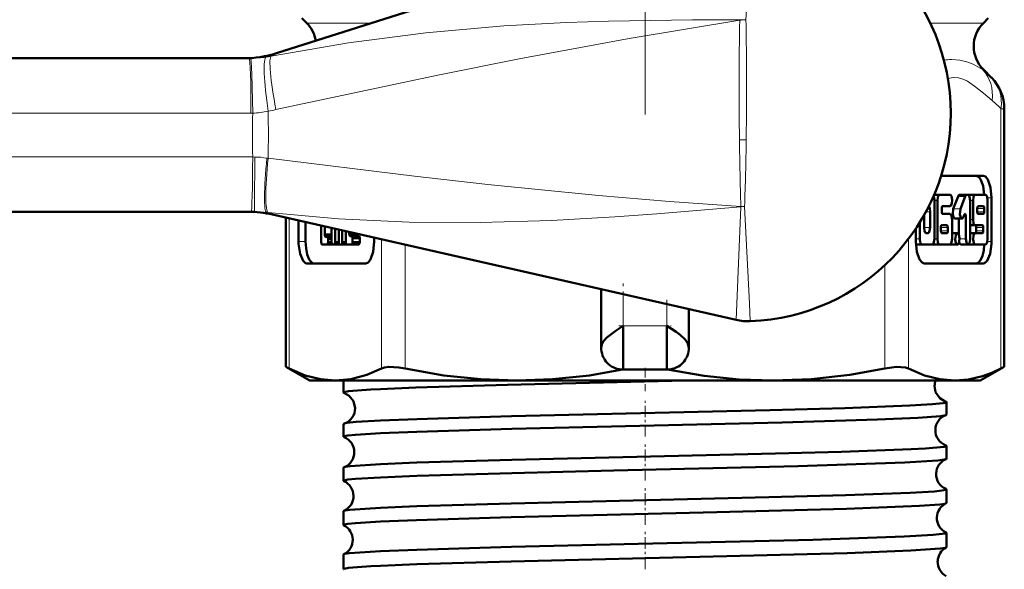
# Model space of a CAD drawing. Extents: x -1358 to 1757, y -1535 to 612.
# Tile 40 of 84: x -600 to -555, y -83 to -58. Entities that reach past the tile are written whole.
import ezdxf

# ---------------------------------------------------------------- set-up
doc = ezdxf.new("R2010")
doc.units = 0
doc.linetypes.add('DASHDOT', pattern=[18.5, 12, -3, 0.5, -3])

msp = doc.modelspace()

# ---------------------------------------------------------------- linework, layer by layer
at = {"color": 7, "linetype": 'DASHDOT', "lineweight": 18}
msp.add_line((-571.551, -34.015), (-571.551, -62.732), dxfattribs=at)
at = {"color": 7, "lineweight": 50}
for p, q in [((-567.5, -53.3), (-588.361, -59.938)), ((-586.99, -58.563), (-587.215, -58.338)), ((-556.112, -58.563), (-555.887, -58.338)), ((-663.246, -60.173), (-589.609, -60.173)), ((-556.112, -60.684), (-555.741, -61.055)), ((-555.155, -74.241), (-555.155, -62.469)), ((-556.123, -65.529), (-558.041, -65.529)), ((-558.109, -66.401), (-558.363, -66.401)), ((-557.638, -66.401), (-558.109, -66.401)), ((-557.482, -67.044), (-557.264, -66.476)), ((-556.87, -66.401), (-557.195, -66.401)), ((-556.94, -66.476), (-557.157, -67.044)), ((-556.813, -66.401), (-556.87, -66.401)), ((-556.486, -66.401), (-556.81, -66.401)), ((-556.014, -66.401), (-556.486, -66.401)), ((-558.345, -68.401), (-558.345, -66.657)), ((-558.207, -66.657), (-558.207, -68.401)), ((-557.971, -66.914), (-557.638, -66.914)), ((-556.714, -68.401), (-556.714, -66.657)), ((-556.584, -66.657), (-556.584, -67.529)), ((-556.113, -66.914), (-556.348, -66.914)), ((-555.916, -68.401), (-555.916, -66.657)), ((-555.74, -68.529), (-555.74, -66.529)), ((-589.531, -67.173), (-663.246, -67.173)), ((-589.382, -67.173), (-589.531, -67.173)), ((-567.396, -72.106), (-588.554, -67.298)), ((-558.817, -67.322), (-558.817, -67.888)), ((-558.542, -67.888), (-558.542, -67.17)), ((-558.011, -67.17), (-558.011, -67.016)), ((-557.638, -67.273), (-557.971, -67.273)), ((-557.018, -67.406), (-556.978, -67.301)), ((-556.911, -67.374), (-556.911, -68.401)), ((-556.387, -67.016), (-556.387, -67.17)), ((-556.348, -67.273), (-556.113, -67.273)), ((-556.073, -67.17), (-556.073, -67.016)), ((-587.947, -74.241), (-587.947, -67.435)), ((-587.362, -68.529), (-587.362, -67.568)), ((-587.038, -67.642), (-587.038, -68.529)), ((-586.33, -68.558), (-586.33, -67.803)), ((-586.169, -67.845), (-586.143, -67.845)), ((-586.169, -67.845), (-586.169, -68.208)), ((-559.013, -67.656), (-559.013, -68.401)), ((-557.775, -67.786), (-558.009, -67.786)), ((-557.539, -68.401), (-557.539, -67.529)), ((-557.087, -67.482), (-557.412, -67.481)), ((-557.235, -68.196), (-557.235, -67.482)), ((-556.486, -67.786), (-556.714, -67.786)), ((-556.486, -67.786), (-556.152, -67.786)), ((-586.169, -68.208), (-585.844, -68.208)), ((-585.854, -68.558), (-585.854, -67.911)), ((-585.691, -67.948), (-585.691, -68.558)), ((-585.529, -68.558), (-585.529, -67.985)), ((-585.366, -68.022), (-585.366, -68.558)), ((-585.208, -68.558), (-585.208, -68.058)), ((-585.053, -68.093), (-585.053, -68.178)), ((-585.053, -68.178), (-584.728, -68.178)), ((-585.01, -68.279), (-584.938, -68.279)), ((-584.937, -68.279), (-584.613, -68.279)), ((-584.728, -68.178), (-584.728, -68.167)), ((-559.189, -67.931), (-559.189, -68.529)), ((-558.718, -68.145), (-558.64, -68.145)), ((-558.049, -67.888), (-558.049, -68.042)), ((-558.009, -68.145), (-557.775, -68.145)), ((-557.736, -68.042), (-557.736, -67.888)), ((-557.294, -68.145), (-557.539, -68.145)), ((-556.486, -68.145), (-556.714, -68.145)), ((-556.152, -68.145), (-556.486, -68.145)), ((-556.437, -68.042), (-556.437, -67.888)), ((-556.113, -67.888), (-556.113, -68.042)), ((-586.054, -68.659), (-586.288, -68.659)), ((-586.288, -68.659), (-586.053, -68.659)), ((-586.127, -68.309), (-586.054, -68.309)), ((-586.053, -68.309), (-585.854, -68.309)), ((-586.053, -68.659), (-585.729, -68.659)), ((-586.012, -68.41), (-585.854, -68.41)), ((-586.012, -68.41), (-586.012, -68.558)), ((-586.012, -68.558), (-585.854, -68.558)), ((-585.734, -68.659), (-585.811, -68.659)), ((-585.811, -68.659), (-585.733, -68.659)), ((-585.733, -68.659), (-585.408, -68.659)), ((-585.691, -68.558), (-585.529, -68.558)), ((-585.487, -68.659), (-585.408, -68.659)), ((-585.409, -68.659), (-585.486, -68.659)), ((-585.408, -68.659), (-585.084, -68.659)), ((-585.366, -68.558), (-585.208, -68.558)), ((-584.938, -68.659), (-585.166, -68.659)), ((-584.937, -68.659), (-584.612, -68.659)), ((-584.896, -68.38), (-584.571, -68.38)), ((-584.896, -68.38), (-584.896, -68.558)), ((-584.896, -68.558), (-584.571, -68.558)), ((-584.571, -68.558), (-584.571, -68.38)), ((-583.913, -68.352), (-583.913, -68.529)), ((-558.915, -68.658), (-559.186, -68.658)), ((-558.915, -68.658), (-558.443, -68.658)), ((-558.433, -68.658), (-558.438, -68.658)), ((-558.109, -68.658), (-558.433, -68.658)), ((-558.109, -68.658), (-557.638, -68.658)), ((-557.619, -68.658), (-557.628, -68.657)), ((-557.294, -68.658), (-557.619, -68.658)), ((-556.813, -68.658), (-557.137, -68.658)), ((-556.486, -68.658), (-556.81, -68.658)), ((-556.486, -68.658), (-556.014, -68.658)), ((-584.296, -69.529), (-586.98, -69.529)), ((-558.806, -69.529), (-556.123, -69.529)), ((-573.551, -73.373), (-573.551, -70.707)), ((-569.551, -73.373), (-569.551, -71.616)), ((-572.551, -72.373), (-572.551, -74.373)), ((-570.551, -72.373), (-570.551, -74.373)), ((-587.947, -74.241), (-587.795, -74.318)), ((-586.851, -74.873), (-587.947, -74.241)), ((-570.551, -74.373), (-572.551, -74.373)), ((-556.251, -74.873), (-555.155, -74.241)), ((-555.308, -74.318), (-555.155, -74.241)), ((-586.851, -74.873), (-585.687, -74.873)), ((-585.687, -74.873), (-577.406, -74.873)), ((-585.311, -75.419), (-585.311, -74.873)), ((-577.406, -74.873), (-565.696, -74.873)), ((-565.696, -74.873), (-557.416, -74.873)), ((-557.416, -74.873), (-556.251, -74.873)), ((-557.792, -76.425), (-557.792, -75.857)), ((-585.311, -77.431), (-585.311, -76.852)), ((-557.792, -78.437), (-557.792, -77.846)), ((-585.311, -79.445), (-585.311, -78.84)), ((-557.792, -80.452), (-557.792, -79.833)), ((-585.311, -81.46), (-585.311, -80.826)), ((-557.792, -82.469), (-557.792, -81.818)), ((-585.311, -83.479), (-585.311, -82.81))]:
    msp.add_line(p, q, dxfattribs=at)
at = {"color": 7, "lineweight": 18}
for p, q in [((-567.232, -58.426), (-567.233, -58.411)), ((-586.99, -58.563), (-584.039, -58.563)), ((-558.537, -58.563), (-556.112, -58.563)), ((-589.609, -60.173), (-589.557, -60.173)), ((-556.149, -60.684), (-556.112, -60.684)), ((-589.533, -62.673), (-663.169, -62.673)), ((-589.455, -62.673), (-589.533, -62.673)), ((-566.921, -62.673), (-566.933, -63.897)), ((-555.308, -74.318), (-555.308, -62.469)), ((-555.155, -62.469), (-555.308, -62.469)), ((-567.241, -63.891), (-566.933, -63.897)), ((-663.169, -64.673), (-589.454, -64.673)), ((-589.454, -64.673), (-589.355, -64.674)), ((-588.802, -64.725), (-588.752, -64.733)), ((-556.94, -66.476), (-557.264, -66.476)), ((-567.396, -72.106), (-567.178, -66.942)), ((-567.178, -66.931), (-567.012, -66.937)), ((-567.178, -66.942), (-567.178, -66.936)), ((-567.178, -66.942), (-567.012, -66.937)), ((-567.012, -66.937), (-566.787, -71.362)), ((-558.207, -66.657), (-558.345, -66.657)), ((-556.584, -66.657), (-556.714, -66.657)), ((-555.929, -66.529), (-555.74, -66.529)), ((-588.749, -67.211), (-588.824, -67.203)), ((-558.542, -67.17), (-558.733, -67.17)), ((-557.157, -67.044), (-557.482, -67.044)), ((-556.911, -67.374), (-557.006, -67.374)), ((-556.073, -67.016), (-556.387, -67.016)), ((-556.073, -67.17), (-556.387, -67.17)), ((-587.795, -67.47), (-587.795, -74.318)), ((-556.584, -67.529), (-556.714, -67.529)), ((-558.542, -67.888), (-558.817, -67.888)), ((-557.736, -67.888), (-558.049, -67.888)), ((-557.736, -68.042), (-558.049, -68.042)), ((-556.113, -67.888), (-556.437, -67.888)), ((-556.113, -68.042), (-556.437, -68.042)), ((-587.038, -68.529), (-587.362, -68.529)), ((-583.578, -74.318), (-583.578, -68.428)), ((-582.496, -68.674), (-582.496, -74.318)), ((-559.524, -68.403), (-559.524, -74.318)), ((-559.013, -68.401), (-559.189, -68.401)), ((-558.207, -68.401), (-558.345, -68.401)), ((-556.911, -68.401), (-557.196, -68.401)), ((-555.929, -68.529), (-555.74, -68.529)), ((-560.606, -74.318), (-560.606, -69.606)), ((-572.551, -72.373), (-572.551, -70.935)), ((-570.551, -71.389), (-570.551, -72.373)), ((-566.787, -71.362), (-566.749, -72.167)), ((-570.551, -72.373), (-572.551, -72.373))]:
    msp.add_line(p, q, dxfattribs=at)
at = {"color": 7, "linetype": 'DASHDOT', "lineweight": 18, "ltscale": 0.079978}
msp.add_line((-572.551, -73.64), (-572.551, -70.441), dxfattribs=at)
at = {"color": 7, "linetype": 'DASHDOT', "lineweight": 18, "ltscale": 0.059523}
msp.add_line((-570.551, -71.191), (-570.551, -73.572), dxfattribs=at)
at = {"color": 7, "linetype": 'DASHDOT', "lineweight": 18, "ltscale": 0.059999}
msp.add_line((-572.751, -72.373), (-570.351, -72.373), dxfattribs=at)
at = {"color": 7, "linetype": 'DASHDOT', "lineweight": 18, "ltscale": 0.026585}
msp.add_line((-571.551, -75.348), (-571.551, -74.284), dxfattribs=at)
at = {"color": 7, "linetype": 'DASHDOT', "lineweight": 18, "ltscale": 0.043184}
msp.add_line((-571.551, -77.415), (-571.551, -75.687), dxfattribs=at)
at = {"color": 7, "linetype": 'DASHDOT', "lineweight": 18, "ltscale": 0.043773}
msp.add_line((-571.551, -79.43), (-571.551, -77.679), dxfattribs=at)
at = {"color": 7, "linetype": 'DASHDOT', "lineweight": 18, "ltscale": 0.044538}
msp.add_line((-571.551, -81.448), (-571.551, -79.667), dxfattribs=at)
at = {"color": 7, "linetype": 'DASHDOT', "lineweight": 18, "ltscale": 0.045451}
msp.add_line((-571.551, -83.469), (-571.551, -81.651), dxfattribs=at)
at = {"color": 7, "lineweight": 18}
for points in [[(-566.614, -53.186), (-566.829, -56.594), (-566.948, -58.421)], [(-588.607, -60.076), (-585.089, -59.468), (-581.558, -59.007), (-577.994, -58.691), (-575.127, -58.539), (-573.218, -58.478), (-569.388, -58.422), (-567.233, -58.411)], [(-567.232, -58.431), (-572.271, -59.271), (-577.296, -60.202), (-581.005, -60.941), (-588.395, -62.512)], [(-589.455, -62.673), (-589.496, -60.899), (-589.529, -60.323), (-589.547, -60.194), (-589.551, -60.179), (-589.554, -60.175), (-589.556, -60.173), (-589.557, -60.173)], [(-557.571, -60.231), (-557.189, -60.262), (-556.864, -60.34), (-556.583, -60.446), (-556.149, -60.684)], [(-555.712, -62.098), (-556.111, -61.762), (-556.511, -61.44), (-556.837, -61.221), (-557.002, -61.137), (-557.253, -61.056), (-557.48, -61.043), (-557.733, -61.098)], [(-589.382, -67.173), (-589.381, -67.172), (-589.38, -67.169), (-589.377, -67.137), (-589.368, -66.841), (-589.355, -64.674)], [(-588.752, -64.733), (-582.065, -65.555), (-578.717, -65.927), (-573.675, -66.424), (-570.427, -66.697), (-567.178, -66.931)], [(-567.178, -66.942), (-571.018, -67.265), (-572.935, -67.407), (-575.823, -67.573), (-579.066, -67.666), (-582.307, -67.64), (-585.533, -67.488), (-588.749, -67.211)]]:
    msp.add_lwpolyline(points, dxfattribs=at)
at = {"color": 7, "lineweight": 50}
for points in [[(-556.447, -65.529), (-556.377, -65.546), (-556.307, -65.599), (-556.242, -65.685), (-556.125, -65.991), (-556.068, -66.401)], [(-555.74, -66.529), (-555.784, -66.063), (-555.906, -65.704), (-556.019, -65.566), (-556.123, -65.529)], [(-558.109, -66.401), (-558.129, -66.406), (-558.142, -66.416), (-558.166, -66.448), (-558.188, -66.507), (-558.207, -66.657)], [(-557.638, -66.914), (-557.611, -66.904), (-557.592, -66.884), (-557.557, -66.805), (-557.54, -66.627), (-557.572, -66.467), (-557.602, -66.419), (-557.617, -66.406), (-557.638, -66.401)], [(-557.264, -66.476), (-557.239, -66.429), (-557.225, -66.413), (-557.205, -66.402), (-557.195, -66.401)], [(-556.87, -66.401), (-556.888, -66.405), (-556.9, -66.413), (-556.921, -66.438), (-556.94, -66.476)], [(-556.714, -66.657), (-556.74, -66.486), (-556.77, -66.426), (-556.798, -66.403), (-556.813, -66.401)], [(-556.486, -66.401), (-556.505, -66.406), (-556.518, -66.415), (-556.542, -66.447), (-556.565, -66.508), (-556.584, -66.657)], [(-555.916, -66.657), (-555.941, -66.486), (-555.972, -66.426), (-556, -66.403), (-556.014, -66.401)], [(-558.542, -67.17), (-558.56, -67.019), (-558.59, -66.95), (-558.608, -66.928)], [(-558.011, -67.016), (-558.001, -66.948), (-557.988, -66.924), (-557.977, -66.915), (-557.971, -66.914)], [(-556.348, -66.914), (-556.356, -66.916), (-556.362, -66.92), (-556.371, -66.933), (-556.385, -66.984), (-556.387, -67.016)], [(-556.073, -67.016), (-556.081, -66.956), (-556.093, -66.927), (-556.1, -66.919), (-556.109, -66.914), (-556.113, -66.914)], [(-557.971, -67.273), (-557.979, -67.271), (-557.984, -67.267), (-557.994, -67.254), (-558.003, -67.23), (-558.011, -67.17)], [(-557.539, -67.529), (-557.565, -67.358), (-557.595, -67.298), (-557.623, -67.275), (-557.638, -67.273)], [(-557.412, -67.481), (-557.427, -67.478), (-557.456, -67.454), (-557.476, -67.42), (-557.508, -67.285), (-557.482, -67.044)], [(-557.157, -67.044), (-557.182, -67.292), (-557.143, -67.436), (-557.111, -67.474), (-557.087, -67.482)], [(-556.95, -67.271), (-556.942, -67.273), (-556.937, -67.277), (-556.927, -67.29), (-556.918, -67.314), (-556.911, -67.374)], [(-556.387, -67.17), (-556.38, -67.23), (-556.368, -67.259), (-556.36, -67.268), (-556.352, -67.272), (-556.348, -67.273)], [(-556.113, -67.273), (-556.104, -67.27), (-556.099, -67.266), (-556.09, -67.253), (-556.075, -67.202), (-556.073, -67.17)], [(-558.009, -67.786), (-558.017, -67.788), (-558.023, -67.792), (-558.032, -67.805), (-558.047, -67.857), (-558.049, -67.888)], [(-557.736, -67.888), (-557.743, -67.828), (-557.755, -67.799), (-557.763, -67.791), (-557.771, -67.786), (-557.775, -67.786)], [(-557.087, -67.482), (-557.077, -67.48), (-557.058, -67.47), (-557.042, -67.453), (-557.018, -67.406)], [(-556.584, -67.529), (-556.559, -67.7), (-556.528, -67.76), (-556.5, -67.783), (-556.486, -67.786)], [(-556.437, -67.888), (-556.445, -67.828), (-556.457, -67.799), (-556.464, -67.791), (-556.473, -67.786), (-556.477, -67.786)], [(-556.152, -67.786), (-556.144, -67.788), (-556.139, -67.792), (-556.129, -67.804), (-556.12, -67.828), (-556.113, -67.888)], [(-586.169, -68.208), (-586.16, -68.268), (-586.15, -68.291), (-586.141, -68.303), (-586.135, -68.307), (-586.127, -68.309)], [(-585.053, -68.178), (-585.044, -68.238), (-585.034, -68.261), (-585.024, -68.273), (-585.019, -68.277), (-585.01, -68.279)], [(-584.938, -68.279), (-584.93, -68.28), (-584.925, -68.284), (-584.915, -68.294), (-584.906, -68.315), (-584.896, -68.38)], [(-584.686, -68.279), (-584.694, -68.276), (-584.7, -68.273), (-584.71, -68.261), (-584.726, -68.21), (-584.728, -68.178)], [(-584.571, -68.38), (-584.58, -68.319), (-584.593, -68.291), (-584.601, -68.283), (-584.613, -68.279)], [(-558.817, -67.888), (-558.798, -68.039), (-558.767, -68.11), (-558.749, -68.132), (-558.729, -68.143), (-558.718, -68.145)], [(-558.64, -68.145), (-558.62, -68.139), (-558.606, -68.129), (-558.582, -68.096), (-558.547, -67.968), (-558.542, -67.888)], [(-558.049, -68.042), (-558.041, -68.103), (-558.029, -68.131), (-558.021, -68.14), (-558.013, -68.144), (-558.009, -68.145)], [(-557.775, -68.145), (-557.767, -68.143), (-557.762, -68.139), (-557.752, -68.125), (-557.738, -68.074), (-557.736, -68.042)], [(-557.294, -68.145), (-557.321, -68.154), (-557.34, -68.174), (-557.375, -68.254), (-557.392, -68.431), (-557.36, -68.591), (-557.33, -68.64), (-557.315, -68.652), (-557.294, -68.658)], [(-557.294, -68.658), (-557.267, -68.648), (-557.248, -68.628), (-557.214, -68.547), (-557.197, -68.37), (-557.229, -68.211), (-557.258, -68.163), (-557.273, -68.151), (-557.294, -68.145)], [(-556.486, -68.145), (-556.512, -68.154), (-556.531, -68.174), (-556.566, -68.254), (-556.583, -68.431), (-556.552, -68.591), (-556.522, -68.64), (-556.506, -68.652), (-556.486, -68.658)], [(-556.477, -68.145), (-556.468, -68.143), (-556.463, -68.139), (-556.453, -68.125), (-556.439, -68.074), (-556.437, -68.042)], [(-556.113, -68.042), (-556.123, -68.111), (-556.135, -68.135), (-556.146, -68.144), (-556.152, -68.145)], [(-586.98, -69.529), (-587.041, -69.516), (-587.158, -69.413), (-587.295, -69.094), (-587.36, -68.64), (-587.362, -68.529)], [(-587.038, -68.529), (-587.02, -68.83), (-586.965, -69.116), (-586.877, -69.344), (-586.807, -69.446), (-586.732, -69.509), (-586.655, -69.529)], [(-586.288, -68.659), (-586.296, -68.658), (-586.301, -68.654), (-586.31, -68.644), (-586.32, -68.623), (-586.33, -68.558)], [(-586.054, -68.309), (-586.045, -68.311), (-586.04, -68.315), (-586.03, -68.327), (-586.02, -68.349), (-586.012, -68.41)], [(-586.012, -68.558), (-586.02, -68.619), (-586.03, -68.642), (-586.04, -68.654), (-586.046, -68.657), (-586.054, -68.659)], [(-585.811, -68.659), (-585.82, -68.657), (-585.825, -68.653), (-585.835, -68.641), (-585.845, -68.619), (-585.854, -68.558)], [(-585.691, -68.558), (-585.7, -68.619), (-585.71, -68.642), (-585.72, -68.654), (-585.725, -68.657), (-585.734, -68.659)], [(-585.486, -68.659), (-585.495, -68.657), (-585.5, -68.653), (-585.51, -68.641), (-585.52, -68.619), (-585.529, -68.558)], [(-585.366, -68.558), (-585.375, -68.619), (-585.385, -68.642), (-585.395, -68.654), (-585.4, -68.657), (-585.409, -68.659)], [(-585.166, -68.659), (-585.175, -68.657), (-585.18, -68.653), (-585.19, -68.641), (-585.2, -68.619), (-585.208, -68.558)], [(-584.896, -68.558), (-584.904, -68.619), (-584.914, -68.642), (-584.924, -68.654), (-584.929, -68.657), (-584.938, -68.659)], [(-584.613, -68.659), (-584.605, -68.657), (-584.599, -68.654), (-584.589, -68.641), (-584.573, -68.591), (-584.571, -68.558)], [(-583.913, -68.529), (-583.958, -68.995), (-584.08, -69.354), (-584.192, -69.492), (-584.296, -69.529)], [(-559.189, -68.529), (-559.145, -68.995), (-559.023, -69.354), (-558.91, -69.492), (-558.806, -69.529)], [(-559.013, -68.401), (-558.988, -68.572), (-558.957, -68.632), (-558.929, -68.655), (-558.915, -68.658)], [(-558.443, -68.658), (-558.424, -68.653), (-558.411, -68.643), (-558.387, -68.611), (-558.364, -68.551), (-558.345, -68.401)], [(-558.207, -68.401), (-558.182, -68.572), (-558.151, -68.632), (-558.123, -68.655), (-558.109, -68.658)], [(-557.638, -68.658), (-557.618, -68.653), (-557.605, -68.643), (-557.581, -68.611), (-557.558, -68.551), (-557.539, -68.401)], [(-557.137, -68.658), (-557.158, -68.652), (-557.171, -68.642), (-557.195, -68.609), (-557.216, -68.556)], [(-556.911, -68.401), (-556.886, -68.572), (-556.855, -68.633), (-556.827, -68.655), (-556.813, -68.658)], [(-556.813, -68.658), (-556.793, -68.653), (-556.78, -68.643), (-556.756, -68.611), (-556.733, -68.551), (-556.714, -68.401)], [(-556.068, -68.657), (-556.097, -68.931), (-556.157, -69.181), (-556.241, -69.372), (-556.347, -69.494), (-556.447, -69.529)], [(-556.123, -69.529), (-556.061, -69.516), (-555.944, -69.413), (-555.807, -69.094), (-555.742, -68.64), (-555.74, -68.529)], [(-556.014, -68.658), (-555.995, -68.653), (-555.982, -68.643), (-555.958, -68.611), (-555.935, -68.551), (-555.916, -68.401)], [(-573.551, -73.373), (-573.523, -73.221), (-573.443, -73.075), (-573.288, -72.901), (-572.873, -72.582), (-572.551, -72.373)], [(-570.551, -72.373), (-570.13, -72.65), (-569.94, -72.792), (-569.723, -72.995), (-569.598, -73.177), (-569.551, -73.373)], [(-587.795, -74.318), (-587.062, -74.633), (-586.365, -74.814), (-585.687, -74.873)], [(-585.687, -74.873), (-584.974, -74.808), (-584.24, -74.608), (-583.578, -74.318)], [(-583.578, -74.318), (-583.433, -74.268), (-583.249, -74.244), (-582.78, -74.268), (-582.496, -74.318)], [(-582.496, -74.318), (-580.727, -74.632), (-579.046, -74.814), (-577.406, -74.873)], [(-577.406, -74.873), (-575.769, -74.814), (-574.09, -74.633), (-572.581, -74.373)], [(-570.521, -74.373), (-568.851, -74.656), (-567.256, -74.819), (-565.696, -74.873)], [(-565.696, -74.873), (-563.975, -74.808), (-562.205, -74.608), (-560.606, -74.318)], [(-560.606, -74.318), (-560.072, -74.244), (-559.669, -74.268), (-559.524, -74.318)], [(-559.524, -74.318), (-558.791, -74.633), (-558.094, -74.814), (-557.416, -74.873)], [(-557.416, -74.873), (-556.782, -74.822), (-556.149, -74.669), (-555.727, -74.513), (-555.308, -74.318)], [(-583.626, -75.259), (-582.014, -75.193), (-577.82, -75.068), (-569.704, -74.873)], [(-585.311, -75.419), (-585.31, -75.417), (-585.308, -75.412), (-585.302, -75.408), (-585.284, -75.399), (-585.077, -75.36), (-584.059, -75.281), (-583.626, -75.259)], [(-585.272, -75.443), (-585.057, -75.56), (-584.861, -75.805), (-584.783, -76.122)], [(-558.336, -75.112), (-558.289, -75.396), (-558.104, -75.675), (-557.858, -75.825), (-557.837, -75.831)], [(-583.626, -76.693), (-581.968, -76.626), (-577.644, -76.5), (-565.863, -76.219), (-562.429, -76.125), (-559.464, -76.015), (-558.434, -75.954), (-557.958, -75.906), (-557.834, -75.882), (-557.805, -75.871), (-557.796, -75.865), (-557.792, -75.86), (-557.792, -75.857)], [(-557.792, -75.857), (-557.792, -75.854), (-557.797, -75.848), (-557.806, -75.843), (-557.837, -75.831)], [(-585.273, -76.828), (-585.162, -76.805), (-584.738, -76.76), (-583.626, -76.693)], [(-583.626, -77.271), (-581.966, -77.203), (-577.635, -77.074), (-565.298, -76.777), (-560.936, -76.645), (-559.097, -76.565), (-558.05, -76.487), (-557.824, -76.447)], [(-585.311, -77.431), (-585.31, -77.429), (-585.308, -77.425), (-585.304, -77.421), (-585.288, -77.412), (-585.112, -77.376), (-584.769, -77.341), (-583.626, -77.271)], [(-583.626, -78.682), (-581.966, -78.614), (-577.635, -78.488), (-565.6, -78.201), (-562.581, -78.118), (-559.413, -78.001), (-558.746, -77.964), (-557.901, -77.886), (-557.826, -77.868), (-557.804, -77.859), (-557.796, -77.853), (-557.793, -77.85), (-557.792, -77.846)], [(-583.626, -79.284), (-581.965, -79.216), (-577.633, -79.088), (-572.975, -78.974), (-564.572, -78.77), (-559.69, -78.608), (-558.189, -78.515), (-557.891, -78.476), (-557.816, -78.456)], [(-585.284, -78.82), (-585.224, -78.804), (-585.003, -78.773), (-583.626, -78.682)], [(-585.311, -79.445), (-585.31, -79.443), (-585.308, -79.438), (-585.304, -79.434), (-585.288, -79.426), (-585.112, -79.39), (-584.767, -79.354), (-583.626, -79.284)], [(-583.626, -80.668), (-581.972, -80.601), (-577.653, -80.475), (-565.902, -80.196), (-562.395, -80.1), (-559.453, -79.99), (-558.338, -79.923), (-557.999, -79.888), (-557.819, -79.853), (-557.797, -79.841), (-557.792, -79.836), (-557.792, -79.833)], [(-585.29, -80.809), (-585.235, -80.793), (-585.02, -80.761), (-583.626, -80.668)], [(-583.626, -81.3), (-581.973, -81.232), (-577.657, -81.104), (-568.268, -80.879), (-562.354, -80.721), (-559.031, -80.589), (-558.095, -80.52), (-557.867, -80.486), (-557.81, -80.469)], [(-585.311, -81.46), (-585.31, -81.458), (-585.308, -81.454), (-585.304, -81.45), (-585.288, -81.442), (-585.113, -81.406), (-584.77, -81.37), (-583.626, -81.3)], [(-583.626, -82.652), (-581.968, -82.585), (-577.64, -82.459), (-571.866, -82.322), (-563.887, -82.128), (-559.722, -81.988), (-558.403, -81.913), (-557.861, -81.85), (-557.813, -81.836), (-557.8, -81.829), (-557.794, -81.824), (-557.793, -81.822), (-557.792, -81.818)], [(-585.295, -82.795), (-585.244, -82.779), (-585.035, -82.747), (-583.626, -82.652)], [(-583.626, -83.318), (-581.972, -83.25), (-577.653, -83.121), (-565.98, -82.84), (-562.332, -82.738), (-559.421, -82.627), (-558.077, -82.535), (-557.857, -82.5), (-557.806, -82.484)], [(-585.311, -83.479), (-585.31, -83.476), (-585.308, -83.472), (-585.302, -83.467), (-585.284, -83.459), (-585.077, -83.419), (-584.058, -83.34), (-583.626, -83.318)]]:
    msp.add_lwpolyline(points, dxfattribs=at)
for centre, radius, start, end in [((-567.101, -62.673), 9.5, 0, 87.0589), ((-588.051, -59.623), 1.5, 9.7731, 45), ((-555.051, -59.623), 1.5, 135, 225), ((-589.877, -55.174), 4.999, 269.9999, 287.6513), ((-557.155, -62.469), 2, 0, 45), ((-567.101, -62.673), 9.5, 272.1234, 360), ((-558.828, -66.64), 0.483, 357.9532, 23.107), ((-589.662, -72.172), 4.999, 77.1928, 90), ((-556.939, -67.307), 0.0386, 107.3113, 171.0962), ((-566.842, -69.668), 2.5, 257.1957, 272.1234), ((-572.549, -73.373), 1.002, 179.7817, 200.7895), ((-570.553, -73.373), 1.002, 339.3331, 0.2189), ((-572.551, -73.373), 1, 200.8305, 218.3532), ((-572.544, -73.366), 1.01, 218.4355, 238.2685), ((-570.558, -73.366), 1.01, 301.7344, 321.5542), ((-570.551, -73.373), 1, 321.5765, 339.3051), ((-572.551, -73.373), 1, 238.3557, 256.2072), ((-572.55, -73.366), 1.007, 256.2506, 269.8097), ((-570.552, -73.367), 1.006, 270.1919, 284.1753), ((-570.551, -73.373), 1, 284.2413, 301.5975), ((-557.594, -75.135), 0.743, 159.3221, 178.2134), ((-585.269, -75.392), 0.0497, 212.9899, 266.6499), ((-585.513, -76.141), 0.729, 289.2688, 1.4683), ((-585.27, -76.878), 0.0493, 93.3331, 146.7017), ((-557.571, -77.13), 0.73, 110.3281, 178.5801), ((-557.828, -76.404), 0.0422, 274.9295, 329.9298), ((-557.57, -77.14), 0.731, 177.8517, 249.6683), ((-585.279, -77.414), 0.0364, 207.3485, 263.4271), ((-585.55, -78.131), 0.731, 0.7039, 68.5498), ((-585.551, -78.139), 0.732, 291.4346, 1.3578), ((-557.827, -77.867), 0.0417, 30.3285, 85.2101), ((-557.534, -79.131), 0.732, 112.6305, 178.5159), ((-557.82, -78.424), 0.0319, 278.2831, 335.12), ((-585.279, -78.856), 0.0356, 96.4952, 152.54), ((-585.285, -79.434), 0.0283, 202.5325, 259.8668), ((-585.587, -80.132), 0.733, 0.7791, 66.0891), ((-557.534, -79.139), 0.733, 177.9135, 247.3864), ((-557.82, -79.846), 0.0312, 24.9467, 81.7694), ((-585.587, -80.139), 0.734, 293.882, 1.2991), ((-585.286, -80.836), 0.0275, 100.1025, 157.4393), ((-557.497, -81.132), 0.734, 115.2193, 178.4369), ((-557.815, -80.443), 0.0253, 282.0505, 339.617), ((-557.497, -81.138), 0.735, 177.9935, 244.8014), ((-585.289, -81.453), 0.0228, 198.2364, 255.9713), ((-585.623, -82.133), 0.735, 0.8409, 63.4363), ((-585.623, -82.138), 0.735, 296.5402, 1.2418), ((-557.814, -81.827), 0.0246, 20.4216, 77.9906), ((-557.461, -83.133), 0.735, 117.9529, 178.3925), ((-557.812, -82.463), 0.0209, 286.0976, 343.4988), ((-585.29, -82.817), 0.0223, 103.9259, 161.4897), ((-557.461, -83.137), 0.736, 178.0437, 242.0634)]:
    msp.add_arc(centre, radius, start, end, dxfattribs=at)
at = {"color": 7, "lineweight": 18}
for centre, radius, start, end in [((-567.281, -63.958), 5.547, 86.562, 89.5046), ((-384.609, -61.5), 182.648, 179.03725, 180.74996), ((-566.891, -64), 5.579, 90.5864, 93.498), ((-705.316, -61.408), 138.401, 359.47644, 1.23691), ((-589.615, -54.916), 5.257, 270.6368, 278.4005), ((-589.618, -54.859), 5.314, 278.3437, 280.9673), ((-589.029, -59.036), 1.122, 292.0807, 306.5259), ((-557.561, -63.281), 3.051, 90.174, 96.6603), ((-559.6, -64.891), 5.441, 44.8354, 50.6441), ((-559.5, -66.638), 5.913, 44.8385, 50.159), ((-536.902, -63.657), 52.562, 178.927, 181.1077), ((-589.545, -59.216), 3.458, 271.499, 283.2876), ((-643.4, -63.624), 54.66, 358.8366, 1.0925), ((-590.02, -55.101), 7.588, 279.6299, 282.3675), ((-400.277, -61.909), 166.976, 180.67998, 181.72339), ((-696.138, -62.126), 129.217, 357.86611, 359.21472), ((-589.391, -68.109), 3.435, 80.1285, 89.4033), ((-589.385, -72.433), 5.26, 83.8808, 89.9671), ((-589.07, -68.341), 1.164, 63.7085, 77.8222)]:
    msp.add_arc(centre, radius, start, end, dxfattribs=at)
for centre, major_axis, ratio, start_param, end_param in [((-589.609, -62.673), (0, 2.5), 0.030539, 4.712389, 6.283185), ((-588.476, -62.589), (0.367, -2.473), 0.108324, 3.158386, 4.693363), ((-588.12, -62.528), (0.481, -2.453), 0.106524, 3.163817, 4.685283), ((-557.56, -62.098), (-1.277, -1.539), 0.880592, 2.201586, 3.037435), ((-557.155, -62.469), (-1.414, -1.414), 0.862856, 2.282707, 3.141593), ((-589.531, -64.673), (0, 2.5), 0.030539, 3.141593, 4.712389), ((-588.553, -64.718), (-0.268, -2.486), 0.098821, 4.725741, 6.270612), ((-588.478, -64.726), (-0.267, -2.486), 0.108736, 4.726975, 6.267162)]:
    msp.add_ellipse(centre, major_axis=major_axis, ratio=ratio, start_param=start_param, end_param=end_param, dxfattribs=at)

doc.saveas('drawing.dxf')
